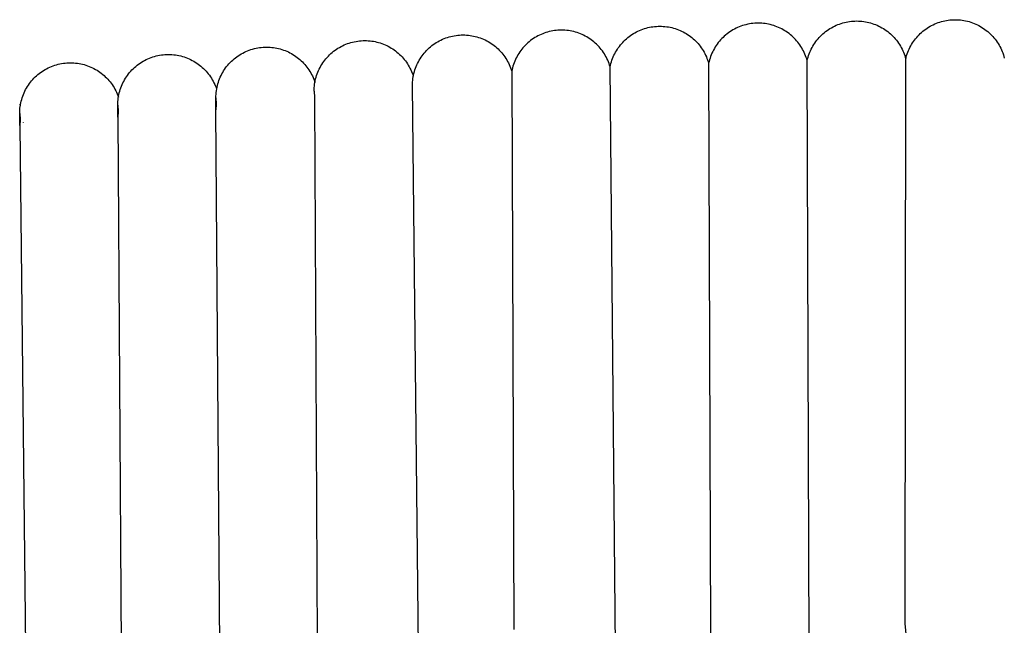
# Model space of a CAD drawing. Header units: millimetres. Extents: x 5000 to 6727, y 0 to 1679.
# Tile 26 of 106: x 5270 to 5352, y 695 to 746. Entities that reach past the tile are written whole.
import ezdxf

# ---------------------------------------------------------------- set-up
doc = ezdxf.new("R2010")
doc.units = ezdxf.units.MM
doc.layers.add('Archiv', color=18, linetype='Continuous', true_color=0x000000)
doc.layers.add('Make2D$Sichtbar$Kurven', color=18, linetype='Continuous', true_color=0x000000)

msp = doc.modelspace()

# ---------------------------------------------------------------- linework, layer by layer
at = {"layer": 'Archiv'}
for p, q in [((5330.859, 745.343), (5330.714, 745.309)), ((5331.004, 745.371), (5330.859, 745.343)), ((5331.151, 745.394), (5331.004, 745.371)), ((5331.298, 745.412), (5331.151, 745.394)), ((5331.446, 745.425), (5331.298, 745.412)), ((5331.594, 745.433), (5331.446, 745.425)), ((5331.742, 745.435), (5331.594, 745.433)), ((5331.888, 745.433), (5331.742, 745.435)), ((5332.034, 745.425), (5331.888, 745.433)), ((5332.18, 745.413), (5332.034, 745.425)), ((5332.325, 745.395), (5332.18, 745.413)), ((5332.47, 745.373), (5332.325, 745.395)), ((5332.613, 745.345), (5332.47, 745.373)), ((5332.756, 745.313), (5332.613, 745.345)), ((5338.413, 745.313), (5338.55, 745.365)), ((5338.55, 745.365), (5338.69, 745.413)), ((5338.69, 745.413), (5338.831, 745.456)), ((5338.831, 745.456), (5338.973, 745.493)), ((5338.973, 745.493), (5339.117, 745.526)), ((5339.117, 745.526), (5339.261, 745.554)), ((5339.261, 745.554), (5339.407, 745.577)), ((5339.407, 745.577), (5339.553, 745.595)), ((5339.553, 745.595), (5339.7, 745.608)), ((5339.7, 745.608), (5339.847, 745.615)), ((5339.847, 745.615), (5339.994, 745.618)), ((5339.994, 745.618), (5340.141, 745.615)), ((5340.141, 745.615), (5340.288, 745.608)), ((5340.288, 745.608), (5340.435, 745.595)), ((5340.435, 745.595), (5340.581, 745.577)), ((5340.581, 745.577), (5340.727, 745.554)), ((5340.727, 745.554), (5340.871, 745.526)), ((5340.871, 745.526), (5341.015, 745.494)), ((5341.015, 745.494), (5341.157, 745.456)), ((5341.157, 745.456), (5341.298, 745.413)), ((5341.298, 745.413), (5341.437, 745.365)), ((5341.437, 745.365), (5341.575, 745.313)), ((5346.408, 745.309), (5346.541, 745.37)), ((5346.541, 745.37), (5346.676, 745.426)), ((5346.676, 745.426), (5346.813, 745.478)), ((5346.813, 745.478), (5346.952, 745.525)), ((5346.952, 745.525), (5347.092, 745.567)), ((5347.092, 745.567), (5347.233, 745.604)), ((5347.233, 745.604), (5347.376, 745.637)), ((5347.376, 745.637), (5347.52, 745.665)), ((5347.52, 745.665), (5347.664, 745.687)), ((5347.664, 745.687), (5347.81, 745.705)), ((5347.81, 745.705), (5347.955, 745.717)), ((5347.955, 745.717), (5348.101, 745.725)), ((5348.101, 745.725), (5348.248, 745.727)), ((5348.248, 745.727), (5348.396, 745.725)), ((5348.396, 745.725), (5348.544, 745.717)), ((5348.544, 745.717), (5348.692, 745.704)), ((5348.692, 745.704), (5348.839, 745.686)), ((5348.839, 745.686), (5348.985, 745.663)), ((5348.985, 745.663), (5349.131, 745.635)), ((5349.131, 745.635), (5349.275, 745.601)), ((5349.275, 745.601), (5349.418, 745.563)), ((5349.418, 745.563), (5349.56, 745.52)), ((5349.56, 745.52), (5349.7, 745.471)), ((5349.7, 745.471), (5349.839, 745.418)), ((5349.839, 745.418), (5349.975, 745.36)), ((5349.975, 745.36), (5350.11, 745.298)), ((5313.673, 744.55), (5313.538, 744.494)), ((5313.81, 744.602), (5313.673, 744.55)), ((5313.949, 744.649), (5313.81, 744.602)), ((5314.089, 744.692), (5313.949, 744.649)), ((5314.23, 744.729), (5314.089, 744.692)), ((5314.373, 744.761), (5314.23, 744.729)), ((5314.517, 744.789), (5314.373, 744.761)), ((5314.661, 744.812), (5314.517, 744.789)), ((5314.807, 744.829), (5314.661, 744.812)), ((5314.953, 744.842), (5314.807, 744.829)), ((5315.099, 744.849), (5314.953, 744.842)), ((5315.245, 744.852), (5315.099, 744.849)), ((5315.393, 744.849), (5315.245, 744.852)), ((5315.541, 744.842), (5315.393, 744.849)), ((5315.689, 744.829), (5315.541, 744.842)), ((5315.836, 744.811), (5315.689, 744.829)), ((5315.982, 744.787), (5315.836, 744.811)), ((5316.127, 744.759), (5315.982, 744.787)), ((5316.272, 744.726), (5316.127, 744.759)), ((5316.415, 744.688), (5316.272, 744.726)), ((5316.556, 744.645), (5316.415, 744.688)), ((5316.697, 744.596), (5316.556, 744.645)), ((5316.835, 744.543), (5316.697, 744.596)), ((5316.971, 744.486), (5316.835, 744.543)), ((5321.156, 744.481), (5321.279, 744.559)), ((5321.279, 744.559), (5321.405, 744.632)), ((5321.405, 744.632), (5321.533, 744.701)), ((5321.533, 744.701), (5321.663, 744.766)), ((5321.663, 744.766), (5321.795, 744.827)), ((5321.795, 744.827), (5321.929, 744.882)), ((5321.929, 744.882), (5322.066, 744.934)), ((5322.066, 744.934), (5322.203, 744.98)), ((5322.203, 744.98), (5322.343, 745.022)), ((5322.343, 745.022), (5322.483, 745.059)), ((5322.483, 745.059), (5322.625, 745.091)), ((5322.625, 745.091), (5322.768, 745.118)), ((5322.768, 745.118), (5322.912, 745.14)), ((5322.912, 745.14), (5323.056, 745.158)), ((5323.056, 745.158), (5323.201, 745.17)), ((5323.201, 745.17), (5323.347, 745.178)), ((5323.347, 745.178), (5323.492, 745.18)), ((5323.492, 745.18), (5323.637, 745.178)), ((5323.637, 745.178), (5323.782, 745.17)), ((5323.782, 745.17), (5323.927, 745.158)), ((5323.927, 745.158), (5324.071, 745.14)), ((5324.071, 745.14), (5324.215, 745.118)), ((5324.215, 745.118), (5324.357, 745.091)), ((5324.357, 745.091), (5324.499, 745.059)), ((5324.499, 745.059), (5324.639, 745.022)), ((5324.639, 745.022), (5324.779, 744.981)), ((5324.779, 744.981), (5324.916, 744.934)), ((5324.916, 744.934), (5325.052, 744.883)), ((5325.052, 744.883), (5325.186, 744.828)), ((5325.186, 744.828), (5325.319, 744.768)), ((5325.319, 744.768), (5325.449, 744.703)), ((5325.449, 744.703), (5325.576, 744.634)), ((5325.576, 744.634), (5325.702, 744.56)), ((5325.702, 744.56), (5325.825, 744.483)), ((5329.127, 744.536), (5329.012, 744.443)), ((5329.245, 744.625), (5329.127, 744.536)), ((5329.367, 744.71), (5329.245, 744.625)), ((5329.491, 744.791), (5329.367, 744.71)), ((5329.618, 744.867), (5329.491, 744.791)), ((5329.748, 744.939), (5329.618, 744.867)), ((5329.88, 745.006), (5329.748, 744.939)), ((5330.014, 745.069), (5329.88, 745.006)), ((5330.151, 745.126), (5330.014, 745.069)), ((5330.289, 745.18), (5330.151, 745.126)), ((5330.429, 745.228), (5330.289, 745.18)), ((5330.571, 745.271), (5330.429, 745.228)), ((5330.714, 745.309), (5330.571, 745.271)), ((5332.897, 745.275), (5332.756, 745.313)), ((5333.037, 745.233), (5332.897, 745.275)), ((5333.176, 745.186), (5333.037, 745.233)), ((5333.312, 745.135), (5333.176, 745.186)), ((5333.447, 745.078), (5333.312, 745.135)), ((5333.58, 745.017), (5333.447, 745.078)), ((5333.711, 744.952), (5333.58, 745.017)), ((5333.839, 744.882), (5333.711, 744.952)), ((5333.965, 744.807), (5333.839, 744.882)), ((5334.089, 744.729), (5333.965, 744.807)), ((5334.209, 744.646), (5334.089, 744.729)), ((5334.327, 744.559), (5334.209, 744.646)), ((5334.441, 744.468), (5334.327, 744.559)), ((5337.058, 744.441), (5337.167, 744.541)), ((5337.167, 744.541), (5337.278, 744.637)), ((5337.278, 744.637), (5337.393, 744.729)), ((5337.393, 744.729), (5337.511, 744.817)), ((5337.511, 744.817), (5337.632, 744.901)), ((5337.632, 744.901), (5337.756, 744.981)), ((5337.756, 744.981), (5337.883, 745.056)), ((5337.883, 745.056), (5338.012, 745.127)), ((5338.012, 745.127), (5338.143, 745.194)), ((5338.143, 745.194), (5338.277, 745.256)), ((5338.277, 745.256), (5338.413, 745.313)), ((5341.575, 745.313), (5341.711, 745.256)), ((5341.711, 745.256), (5341.844, 745.194)), ((5341.844, 745.194), (5341.976, 745.128)), ((5341.976, 745.128), (5342.105, 745.057)), ((5342.105, 745.057), (5342.231, 744.981)), ((5342.231, 744.981), (5342.355, 744.902)), ((5342.355, 744.902), (5342.476, 744.818)), ((5342.476, 744.818), (5342.594, 744.73)), ((5342.594, 744.73), (5342.709, 744.638)), ((5342.709, 744.638), (5342.821, 744.542)), ((5342.821, 744.542), (5342.929, 744.442)), ((5345.223, 744.462), (5345.327, 744.565)), ((5345.327, 744.565), (5345.435, 744.664)), ((5345.435, 744.664), (5345.547, 744.759)), ((5345.547, 744.759), (5345.661, 744.85)), ((5345.661, 744.85), (5345.779, 744.937)), ((5345.779, 744.937), (5345.899, 745.02)), ((5345.899, 745.02), (5346.023, 745.098)), ((5346.023, 745.098), (5346.149, 745.173)), ((5346.149, 745.173), (5346.277, 745.243)), ((5346.277, 745.243), (5346.408, 745.309)), ((5350.11, 745.298), (5350.242, 745.231)), ((5350.242, 745.231), (5350.371, 745.159)), ((5350.371, 745.159), (5350.499, 745.082)), ((5350.499, 745.082), (5350.623, 745.002)), ((5350.623, 745.002), (5350.744, 744.917)), ((5350.744, 744.917), (5350.863, 744.828)), ((5350.863, 744.828), (5350.978, 744.734)), ((5350.978, 744.734), (5351.09, 744.637)), ((5351.09, 744.637), (5351.198, 744.536)), ((5351.198, 744.536), (5351.303, 744.431)), ((5304.504, 743.639), (5304.626, 743.724)), ((5304.626, 743.724), (5304.75, 743.805)), ((5304.75, 743.805), (5304.877, 743.881)), ((5304.877, 743.881), (5305.007, 743.953)), ((5305.007, 743.953), (5305.139, 744.021)), ((5305.139, 744.021), (5305.273, 744.083)), ((5305.273, 744.083), (5305.41, 744.141)), ((5305.41, 744.141), (5305.549, 744.194)), ((5305.549, 744.194), (5305.689, 744.243)), ((5305.689, 744.243), (5305.831, 744.286)), ((5305.831, 744.286), (5305.974, 744.325)), ((5305.974, 744.325), (5306.118, 744.358)), ((5306.118, 744.358), (5306.264, 744.386)), ((5306.264, 744.386), (5306.411, 744.409)), ((5306.411, 744.409), (5306.558, 744.427)), ((5306.558, 744.427), (5306.706, 744.44)), ((5306.706, 744.44), (5306.854, 744.448)), ((5306.854, 744.448), (5307.002, 744.451)), ((5307.002, 744.451), (5307.149, 744.448)), ((5307.149, 744.448), (5307.296, 744.441)), ((5307.296, 744.441), (5307.443, 744.428)), ((5307.443, 744.428), (5307.589, 744.41)), ((5307.589, 744.41), (5307.734, 744.387)), ((5307.734, 744.387), (5307.878, 744.359)), ((5307.878, 744.359), (5308.022, 744.327)), ((5308.022, 744.327), (5308.164, 744.289)), ((5308.164, 744.289), (5308.304, 744.246)), ((5308.304, 744.246), (5308.444, 744.199)), ((5308.444, 744.199), (5308.581, 744.147)), ((5308.581, 744.147), (5308.717, 744.09)), ((5308.717, 744.09), (5308.85, 744.028)), ((5308.85, 744.028), (5308.982, 743.962)), ((5308.982, 743.962), (5309.11, 743.891)), ((5309.11, 743.891), (5309.237, 743.816)), ((5309.237, 743.816), (5309.361, 743.736)), ((5309.361, 743.736), (5309.482, 743.653)), ((5312.324, 743.689), (5312.22, 743.587)), ((5312.432, 743.788), (5312.324, 743.689)), ((5312.544, 743.883), (5312.432, 743.788)), ((5312.658, 743.974), (5312.544, 743.883)), ((5312.776, 744.061), (5312.658, 743.974)), ((5312.896, 744.144), (5312.776, 744.061)), ((5313.02, 744.223), (5312.896, 744.144)), ((5313.146, 744.297), (5313.02, 744.223)), ((5313.274, 744.367), (5313.146, 744.297)), ((5313.405, 744.433), (5313.274, 744.367)), ((5313.538, 744.494), (5313.405, 744.433)), ((5317.106, 744.423), (5316.971, 744.486)), ((5317.238, 744.356), (5317.106, 744.423)), ((5317.367, 744.284), (5317.238, 744.356)), ((5317.494, 744.208), (5317.367, 744.284)), ((5317.618, 744.127), (5317.494, 744.208)), ((5317.74, 744.043), (5317.618, 744.127)), ((5317.858, 743.954), (5317.74, 744.043)), ((5317.973, 743.861), (5317.858, 743.954)), ((5318.085, 743.763), (5317.973, 743.861)), ((5318.194, 743.663), (5318.085, 743.763)), ((5320.19, 743.606), (5320.283, 743.717)), ((5320.283, 743.717), (5320.38, 743.825)), ((5320.38, 743.825), (5320.481, 743.93)), ((5320.481, 743.93), (5320.586, 744.031)), ((5320.586, 744.031), (5320.694, 744.129)), ((5320.694, 744.129), (5320.805, 744.223)), ((5320.805, 744.223), (5320.919, 744.313)), ((5320.919, 744.313), (5321.036, 744.399)), ((5321.036, 744.399), (5321.156, 744.481)), ((5325.825, 744.483), (5325.945, 744.401)), ((5325.945, 744.401), (5326.062, 744.315)), ((5326.062, 744.315), (5326.176, 744.225)), ((5326.176, 744.225), (5326.287, 744.132)), ((5326.287, 744.132), (5326.395, 744.034)), ((5326.395, 744.034), (5326.499, 743.934)), ((5326.499, 743.934), (5326.6, 743.829)), ((5326.6, 743.829), (5326.697, 743.721)), ((5326.697, 743.721), (5326.791, 743.61)), ((5328.305, 743.686), (5328.22, 743.565)), ((5328.395, 743.804), (5328.305, 743.686)), ((5328.488, 743.919), (5328.395, 743.804)), ((5328.585, 744.031), (5328.488, 743.919)), ((5328.686, 744.14), (5328.585, 744.031)), ((5328.791, 744.244), (5328.686, 744.14)), ((5328.9, 744.345), (5328.791, 744.244)), ((5329.012, 744.443), (5328.9, 744.345)), ((5334.553, 744.373), (5334.441, 744.468)), ((5334.661, 744.275), (5334.553, 744.373)), ((5334.765, 744.172), (5334.661, 744.275)), ((5334.866, 744.067), (5334.765, 744.172)), ((5334.964, 743.957), (5334.866, 744.067)), ((5335.057, 743.845), (5334.964, 743.957)), ((5335.147, 743.729), (5335.057, 743.845)), ((5335.232, 743.611), (5335.147, 743.729)), ((5336.406, 743.646), (5336.487, 743.769)), ((5336.487, 743.769), (5336.572, 743.889)), ((5336.572, 743.889), (5336.662, 744.006)), ((5336.662, 744.006), (5336.755, 744.12)), ((5336.755, 744.12), (5336.852, 744.23)), ((5336.852, 744.23), (5336.954, 744.337)), ((5336.954, 744.337), (5337.058, 744.441)), ((5342.929, 744.442), (5343.034, 744.338)), ((5343.034, 744.338), (5343.135, 744.231)), ((5343.135, 744.231), (5343.232, 744.121)), ((5343.232, 744.121), (5343.325, 744.007)), ((5343.325, 744.007), (5343.415, 743.89)), ((5343.415, 743.89), (5343.5, 743.77)), ((5343.5, 743.77), (5343.581, 743.647)), ((5344.597, 743.654), (5344.675, 743.778)), ((5344.675, 743.778), (5344.756, 743.9)), ((5344.756, 743.9), (5344.841, 744.019)), ((5344.841, 744.019), (5344.931, 744.135)), ((5344.931, 744.135), (5345.024, 744.247)), ((5345.024, 744.247), (5345.122, 744.357)), ((5345.122, 744.357), (5345.223, 744.462)), ((5351.303, 744.431), (5351.404, 744.323)), ((5351.404, 744.323), (5351.502, 744.211)), ((5351.502, 744.211), (5351.595, 744.096)), ((5351.595, 744.096), (5351.684, 743.978)), ((5351.684, 743.978), (5351.77, 743.856)), ((5351.77, 743.856), (5351.85, 743.732)), ((5351.85, 743.732), (5351.927, 743.605)), ((5303.653, 742.817), (5303.746, 742.933)), ((5303.746, 742.933), (5303.844, 743.045)), ((5303.844, 743.045), (5303.945, 743.153)), ((5303.945, 743.153), (5304.05, 743.258)), ((5304.05, 743.258), (5304.158, 743.359)), ((5304.158, 743.359), (5304.27, 743.456)), ((5304.27, 743.456), (5304.386, 743.55)), ((5304.386, 743.55), (5304.504, 743.639)), ((5309.482, 743.653), (5309.599, 743.565)), ((5309.599, 743.565), (5309.714, 743.473)), ((5309.714, 743.473), (5309.826, 743.377)), ((5309.826, 743.377), (5309.934, 743.277)), ((5309.934, 743.277), (5310.039, 743.174)), ((5310.039, 743.174), (5310.14, 743.067)), ((5310.14, 743.067), (5310.237, 742.957)), ((5310.237, 742.957), (5310.331, 742.843)), ((5311.672, 742.902), (5311.595, 742.778)), ((5311.753, 743.024), (5311.672, 742.902)), ((5311.838, 743.143), (5311.753, 743.024)), ((5311.928, 743.259), (5311.838, 743.143)), ((5312.021, 743.371), (5311.928, 743.259)), ((5312.119, 743.481), (5312.021, 743.371)), ((5312.22, 743.587), (5312.119, 743.481)), ((5318.299, 743.558), (5318.194, 743.663)), ((5318.4, 743.45), (5318.299, 743.558)), ((5318.497, 743.338), (5318.4, 743.45)), ((5318.59, 743.223), (5318.497, 743.338)), ((5318.68, 743.105), (5318.59, 743.223)), ((5318.765, 742.984), (5318.68, 743.105)), ((5318.846, 742.86), (5318.765, 742.984)), ((5318.922, 742.733), (5318.846, 742.86)), ((5319.649, 742.745), (5319.714, 742.876)), ((5319.714, 742.876), (5319.782, 743.004)), ((5319.782, 743.004), (5319.856, 743.13)), ((5319.856, 743.13), (5319.933, 743.253)), ((5319.933, 743.253), (5320.014, 743.373)), ((5320.014, 743.373), (5320.1, 743.491)), ((5320.1, 743.491), (5320.19, 743.606)), ((5326.791, 743.61), (5326.88, 743.496)), ((5326.88, 743.496), (5326.966, 743.378)), ((5326.966, 743.378), (5327.048, 743.258)), ((5327.048, 743.258), (5327.125, 743.135)), ((5327.125, 743.135), (5327.198, 743.01)), ((5327.198, 743.01), (5327.267, 742.882)), ((5327.267, 742.882), (5327.332, 742.752)), ((5327.861, 742.917), (5327.803, 742.781)), ((5327.924, 743.052), (5327.861, 742.917)), ((5327.991, 743.184), (5327.924, 743.052)), ((5328.063, 743.313), (5327.991, 743.184)), ((5328.139, 743.44), (5328.063, 743.313)), ((5328.22, 743.565), (5328.139, 743.44)), ((5335.313, 743.489), (5335.232, 743.611)), ((5335.391, 743.365), (5335.313, 743.489)), ((5335.463, 743.238), (5335.391, 743.365)), ((5335.532, 743.109), (5335.463, 743.238)), ((5335.596, 742.977), (5335.532, 743.109)), ((5335.655, 742.844), (5335.596, 742.977)), ((5335.964, 742.717), (5336.013, 742.856)), ((5336.013, 742.856), (5336.067, 742.993)), ((5336.067, 742.993), (5336.126, 743.128)), ((5336.126, 743.128), (5336.189, 743.261)), ((5336.189, 743.261), (5336.257, 743.392)), ((5336.257, 743.392), (5336.329, 743.52)), ((5336.329, 743.52), (5336.406, 743.646)), ((5343.581, 743.647), (5343.658, 743.521)), ((5343.658, 743.521), (5343.73, 743.393)), ((5343.73, 743.393), (5343.798, 743.263)), ((5343.798, 743.263), (5343.862, 743.13)), ((5343.862, 743.13), (5343.92, 742.995)), ((5343.92, 742.995), (5343.974, 742.858)), ((5343.974, 742.858), (5344.024, 742.719)), ((5344.183, 742.72), (5344.229, 742.859)), ((5344.229, 742.859), (5344.279, 742.996)), ((5344.279, 742.996), (5344.333, 743.132)), ((5344.333, 743.132), (5344.392, 743.266)), ((5344.392, 743.266), (5344.456, 743.398)), ((5344.456, 743.398), (5344.525, 743.527)), ((5344.525, 743.527), (5344.597, 743.654)), ((5351.927, 743.605), (5351.999, 743.476)), ((5351.999, 743.476), (5352.066, 743.344)), ((5352.066, 743.344), (5352.129, 743.209)), ((5352.129, 743.209), (5352.187, 743.073)), ((5352.187, 743.073), (5352.24, 742.935)), ((5352.24, 742.935), (5352.289, 742.794)), ((5303.12, 741.929), (5303.182, 742.064)), ((5303.182, 742.064), (5303.25, 742.196)), ((5303.25, 742.196), (5303.322, 742.326)), ((5303.322, 742.326), (5303.398, 742.453)), ((5303.398, 742.453), (5303.479, 742.577)), ((5303.479, 742.577), (5303.564, 742.699)), ((5303.564, 742.699), (5303.653, 742.817)), ((5310.331, 742.843), (5310.42, 742.727)), ((5310.42, 742.727), (5310.505, 742.607)), ((5310.505, 742.607), (5310.587, 742.484)), ((5310.587, 742.484), (5310.663, 742.359)), ((5310.663, 742.359), (5310.736, 742.231)), ((5310.736, 742.231), (5310.804, 742.101)), ((5310.804, 742.101), (5310.867, 741.968)), ((5311.276, 742.12), (5311.226, 741.983)), ((5311.33, 742.256), (5311.276, 742.12)), ((5311.39, 742.39), (5311.33, 742.256)), ((5311.453, 742.522), (5311.39, 742.39)), ((5311.522, 742.651), (5311.453, 742.522)), ((5311.595, 742.778), (5311.522, 742.651)), ((5318.994, 742.603), (5318.922, 742.733)), ((5319.062, 742.472), (5318.994, 742.603)), ((5319.125, 742.337), (5319.062, 742.472)), ((5319.183, 742.201), (5319.125, 742.337)), ((5319.236, 742.063), (5319.183, 742.201)), ((5319.285, 741.923), (5319.236, 742.063)), ((5319.36, 741.924), (5319.396, 742.065)), ((5319.396, 742.065), (5319.437, 742.204)), ((5319.437, 742.204), (5319.483, 742.342)), ((5319.483, 742.342), (5319.534, 742.478)), ((5319.534, 742.478), (5319.589, 742.613)), ((5319.589, 742.613), (5319.649, 742.745)), ((5327.332, 742.752), (5327.392, 742.62)), ((5327.392, 742.62), (5327.447, 742.486)), ((5327.447, 742.486), (5327.498, 742.35)), ((5327.498, 742.35), (5327.544, 742.212)), ((5327.544, 742.212), (5327.586, 742.073)), ((5327.619, 742.218), (5327.586, 742.073)), ((5327.586, 742.073), (5327.742, 694.33)), ((5327.658, 742.361), (5327.619, 742.218)), ((5327.701, 742.502), (5327.658, 742.361)), ((5327.749, 742.643), (5327.701, 742.502)), ((5327.803, 742.781), (5327.749, 742.643)), ((5335.71, 742.708), (5335.655, 742.844)), ((5335.76, 742.571), (5335.71, 742.708)), ((5335.805, 742.432), (5335.76, 742.571)), ((5335.846, 742.291), (5335.805, 742.432)), ((5335.846, 742.291), (5335.88, 742.434)), ((5336.018, 693.266), (5335.846, 742.291)), ((5335.88, 742.434), (5335.919, 742.576)), ((5335.919, 742.576), (5335.964, 742.717)), ((5344.024, 742.719), (5344.068, 742.579)), ((5344.053, 695.1), (5344.108, 742.437)), ((5344.068, 742.579), (5344.107, 742.437)), ((5344.108, 742.437), (5344.143, 742.579)), ((5344.143, 742.579), (5344.183, 742.72)), ((5352.289, 742.794), (5352.332, 742.653)), ((5352.332, 742.653), (5352.371, 742.51)), ((5302.845, 741.084), (5302.878, 741.229)), ((5302.878, 741.229), (5302.917, 741.372)), ((5302.917, 741.372), (5302.96, 741.514)), ((5302.96, 741.514), (5303.008, 741.654)), ((5303.008, 741.654), (5303.062, 741.793)), ((5303.062, 741.793), (5303.12, 741.929)), ((5310.867, 741.968), (5310.926, 741.833)), ((5310.926, 741.833), (5310.98, 741.696)), ((5310.98, 741.696), (5311.03, 741.558)), ((5311.03, 741.558), (5311.074, 741.418)), ((5311.105, 741.561), (5311.074, 741.418)), ((5311.074, 741.418), (5311.252, 694.608)), ((5311.14, 741.703), (5311.105, 741.561)), ((5311.181, 741.843), (5311.14, 741.703)), ((5311.226, 741.983), (5311.181, 741.843)), ((5319.328, 741.782), (5319.285, 741.923)), ((5319.328, 741.782), (5319.36, 741.924)), ((5319.778, 692.263), (5319.328, 741.782)), ((5302.755, 740.349), (5302.762, 740.497)), ((5302.762, 740.497), (5302.775, 740.645)), ((5302.775, 740.645), (5302.793, 740.792)), ((5302.793, 740.792), (5302.817, 740.939)), ((5302.817, 740.939), (5302.845, 741.084)), ((5294.514, 739.723), (5294.546, 739.202)), ((5302.752, 740.201), (5302.755, 740.349)), ((5303.284, 691.542), (5302.752, 740.201)), ((5294.546, 739.202), (5294.781, 693.587)), ((5286.627, 690.9), (5286.28, 738.173)), ((5278.053, 737.553), (5278.333, 692.276)), ((5269.833, 736.861), (5270.367, 689.205)), ((5360.063, 527.336), (5344.053, 695.1))]:
    msp.add_line(p, q, dxfattribs=at)
at = {"layer": 'Make2D$Sichtbar$Kurven', "color": 18, "lineweight": -3, "true_color": 0x000000}
for p, q in [((5297.172, 743.667), (5297.31, 743.72)), ((5297.31, 743.72), (5297.45, 743.769)), ((5297.45, 743.769), (5297.592, 743.812)), ((5297.592, 743.812), (5297.735, 743.851)), ((5297.735, 743.851), (5297.88, 743.884)), ((5297.88, 743.884), (5298.026, 743.912)), ((5298.026, 743.912), (5298.172, 743.935)), ((5298.172, 743.935), (5298.319, 743.954)), ((5298.319, 743.954), (5298.467, 743.966)), ((5298.467, 743.966), (5298.615, 743.974)), ((5298.615, 743.974), (5298.764, 743.977)), ((5298.764, 743.977), (5298.91, 743.974)), ((5298.91, 743.974), (5299.055, 743.967)), ((5299.055, 743.967), (5299.201, 743.954)), ((5299.201, 743.954), (5299.346, 743.937)), ((5299.346, 743.937), (5299.49, 743.914)), ((5299.49, 743.914), (5299.634, 743.887)), ((5299.634, 743.887), (5299.776, 743.854)), ((5299.776, 743.854), (5299.917, 743.817)), ((5299.917, 743.817), (5300.057, 743.775)), ((5300.057, 743.775), (5300.195, 743.728)), ((5300.195, 743.728), (5300.332, 743.677)), ((5300.332, 743.677), (5300.467, 743.621)), ((5288.278, 742.784), (5288.405, 742.861)), ((5288.405, 742.861), (5288.535, 742.933)), ((5288.535, 742.933), (5288.667, 743)), ((5288.667, 743), (5288.802, 743.063)), ((5288.802, 743.063), (5288.938, 743.121)), ((5288.938, 743.121), (5289.077, 743.174)), ((5289.077, 743.174), (5289.217, 743.222)), ((5289.217, 743.222), (5289.359, 743.265)), ((5289.359, 743.265), (5289.502, 743.304)), ((5289.502, 743.304), (5289.647, 743.337)), ((5289.647, 743.337), (5289.792, 743.365)), ((5289.792, 743.365), (5289.939, 743.389)), ((5289.939, 743.389), (5290.086, 743.407)), ((5290.086, 743.407), (5290.234, 743.42)), ((5290.234, 743.42), (5290.382, 743.427)), ((5290.382, 743.427), (5290.53, 743.43)), ((5290.53, 743.43), (5290.675, 743.428)), ((5290.675, 743.428), (5290.82, 743.42)), ((5290.82, 743.42), (5290.965, 743.408)), ((5290.965, 743.408), (5291.109, 743.391)), ((5291.109, 743.391), (5291.252, 743.368)), ((5291.252, 743.368), (5291.394, 743.341)), ((5291.394, 743.341), (5291.536, 743.309)), ((5291.536, 743.309), (5291.676, 743.273)), ((5291.676, 743.273), (5291.815, 743.231)), ((5291.815, 743.231), (5291.952, 743.185)), ((5291.952, 743.185), (5292.088, 743.134)), ((5292.088, 743.134), (5292.222, 743.079)), ((5292.222, 743.079), (5292.354, 743.019)), ((5292.354, 743.019), (5292.484, 742.955)), ((5292.484, 742.955), (5292.611, 742.886)), ((5292.611, 742.886), (5292.736, 742.813)), ((5295.811, 742.784), (5295.92, 742.885)), ((5295.92, 742.885), (5296.032, 742.983)), ((5296.032, 742.983), (5296.147, 743.076)), ((5296.147, 743.076), (5296.266, 743.165)), ((5296.266, 743.165), (5296.387, 743.25)), ((5296.387, 743.25), (5296.511, 743.331)), ((5296.511, 743.331), (5296.639, 743.407)), ((5296.639, 743.407), (5296.768, 743.479)), ((5296.768, 743.479), (5296.901, 743.547)), ((5296.901, 743.547), (5297.035, 743.609)), ((5297.035, 743.609), (5297.172, 743.667)), ((5300.467, 743.621), (5300.599, 743.56)), ((5300.599, 743.56), (5300.73, 743.495)), ((5300.73, 743.495), (5300.858, 743.425)), ((5300.858, 743.425), (5300.984, 743.351)), ((5300.984, 743.351), (5301.107, 743.272)), ((5301.107, 743.272), (5301.228, 743.19)), ((5301.228, 743.19), (5301.345, 743.103)), ((5301.345, 743.103), (5301.46, 743.012)), ((5301.46, 743.012), (5301.571, 742.918)), ((5301.571, 742.918), (5301.679, 742.819)), ((5273.055, 741.992), (5273.2, 742.025)), ((5273.2, 742.025), (5273.345, 742.054)), ((5273.345, 742.054), (5273.492, 742.077)), ((5273.492, 742.077), (5273.639, 742.095)), ((5273.639, 742.095), (5273.787, 742.108)), ((5273.787, 742.108), (5273.935, 742.116)), ((5273.935, 742.116), (5274.083, 742.118)), ((5274.083, 742.118), (5274.23, 742.116)), ((5274.23, 742.116), (5274.377, 742.108)), ((5274.377, 742.108), (5274.523, 742.095)), ((5274.523, 742.095), (5274.669, 742.078)), ((5274.669, 742.078), (5274.814, 742.055)), ((5274.814, 742.055), (5274.958, 742.027)), ((5274.958, 742.027), (5275.101, 741.995)), ((5279.805, 741.999), (5279.927, 742.084)), ((5279.927, 742.084), (5280.051, 742.165)), ((5280.051, 742.165), (5280.178, 742.241)), ((5280.178, 742.241), (5280.308, 742.313)), ((5280.308, 742.313), (5280.44, 742.38)), ((5280.44, 742.38), (5280.575, 742.443)), ((5280.575, 742.443), (5280.711, 742.501)), ((5280.711, 742.501), (5280.85, 742.554)), ((5280.85, 742.554), (5280.99, 742.602)), ((5280.99, 742.602), (5281.132, 742.646)), ((5281.132, 742.646), (5281.275, 742.684)), ((5281.275, 742.684), (5281.42, 742.718)), ((5281.42, 742.718), (5281.565, 742.746)), ((5281.565, 742.746), (5281.712, 742.769)), ((5281.712, 742.769), (5281.859, 742.787)), ((5281.859, 742.787), (5282.007, 742.8)), ((5282.007, 742.8), (5282.155, 742.808)), ((5282.155, 742.808), (5282.303, 742.81)), ((5282.303, 742.81), (5282.451, 742.808)), ((5282.451, 742.808), (5282.599, 742.8)), ((5282.599, 742.8), (5282.746, 742.787)), ((5282.746, 742.787), (5282.893, 742.769)), ((5282.893, 742.769), (5283.039, 742.746)), ((5283.039, 742.746), (5283.184, 742.718)), ((5283.184, 742.718), (5283.328, 742.685)), ((5283.328, 742.685), (5283.471, 742.647)), ((5283.471, 742.647), (5283.613, 742.604)), ((5283.613, 742.604), (5283.753, 742.556)), ((5283.753, 742.556), (5283.891, 742.503)), ((5283.891, 742.503), (5284.027, 742.445)), ((5284.027, 742.445), (5284.161, 742.383)), ((5284.161, 742.383), (5284.293, 742.316)), ((5284.293, 742.316), (5284.422, 742.245)), ((5284.422, 742.245), (5284.549, 742.169)), ((5284.549, 742.169), (5284.673, 742.088)), ((5284.673, 742.088), (5284.795, 742.004)), ((5287.275, 741.912), (5287.372, 742.024)), ((5287.372, 742.024), (5287.473, 742.132)), ((5287.473, 742.132), (5287.578, 742.237)), ((5287.578, 742.237), (5287.687, 742.338)), ((5287.687, 742.338), (5287.799, 742.436)), ((5287.799, 742.436), (5287.914, 742.529)), ((5287.914, 742.529), (5288.032, 742.618)), ((5288.032, 742.618), (5288.154, 742.703)), ((5288.154, 742.703), (5288.278, 742.784)), ((5292.736, 742.813), (5292.859, 742.735)), ((5292.859, 742.735), (5292.979, 742.654)), ((5292.979, 742.654), (5293.096, 742.568)), ((5293.096, 742.568), (5293.21, 742.479)), ((5293.21, 742.479), (5293.321, 742.386)), ((5293.321, 742.386), (5293.429, 742.289)), ((5293.429, 742.289), (5293.533, 742.188)), ((5293.533, 742.188), (5293.634, 742.084)), ((5293.634, 742.084), (5293.731, 741.976)), ((5295.159, 741.979), (5295.24, 742.103)), ((5295.24, 742.103), (5295.325, 742.225)), ((5295.325, 742.225), (5295.415, 742.343)), ((5295.415, 742.343), (5295.508, 742.459)), ((5295.508, 742.459), (5295.605, 742.571)), ((5295.605, 742.571), (5295.706, 742.679)), ((5295.706, 742.679), (5295.811, 742.784)), ((5301.679, 742.819), (5301.783, 742.717)), ((5301.783, 742.717), (5301.884, 742.612)), ((5301.884, 742.612), (5301.981, 742.503)), ((5301.981, 742.503), (5302.075, 742.391)), ((5302.075, 742.391), (5302.165, 742.276)), ((5302.165, 742.276), (5302.25, 742.157)), ((5302.25, 742.157), (5302.331, 742.036)), ((5302.331, 742.036), (5302.409, 741.912)), ((5271.351, 741.124), (5271.467, 741.217)), ((5271.467, 741.217), (5271.585, 741.307)), ((5271.585, 741.307), (5271.707, 741.392)), ((5271.707, 741.392), (5271.831, 741.472)), ((5271.831, 741.472), (5271.958, 741.549)), ((5271.958, 741.549), (5272.088, 741.621)), ((5272.088, 741.621), (5272.22, 741.688)), ((5272.22, 741.688), (5272.355, 741.751)), ((5272.355, 741.751), (5272.491, 741.809)), ((5272.491, 741.809), (5272.63, 741.862)), ((5272.63, 741.862), (5272.77, 741.91)), ((5272.77, 741.91), (5272.912, 741.954)), ((5272.912, 741.954), (5273.055, 741.992)), ((5275.101, 741.995), (5275.243, 741.957)), ((5275.243, 741.957), (5275.383, 741.915)), ((5275.383, 741.915), (5275.522, 741.867)), ((5275.522, 741.867), (5275.659, 741.815)), ((5275.659, 741.815), (5275.795, 741.758)), ((5275.795, 741.758), (5275.928, 741.697)), ((5275.928, 741.697), (5276.059, 741.631)), ((5276.059, 741.631), (5276.188, 741.561)), ((5276.188, 741.561), (5276.314, 741.486)), ((5276.314, 741.486), (5276.438, 741.407)), ((5276.438, 741.407), (5276.558, 741.323)), ((5276.558, 741.323), (5276.676, 741.236)), ((5276.676, 741.236), (5276.791, 741.144)), ((5278.954, 741.177), (5279.048, 741.292)), ((5279.048, 741.292), (5279.145, 741.404)), ((5279.145, 741.404), (5279.246, 741.513)), ((5279.246, 741.513), (5279.351, 741.618)), ((5279.351, 741.618), (5279.46, 741.719)), ((5279.46, 741.719), (5279.572, 741.816)), ((5279.572, 741.816), (5279.687, 741.91)), ((5279.687, 741.91), (5279.805, 741.999)), ((5284.795, 742.004), (5284.913, 741.915)), ((5284.913, 741.915), (5285.028, 741.822)), ((5285.028, 741.822), (5285.14, 741.725)), ((5285.14, 741.725), (5285.248, 741.625)), ((5285.248, 741.625), (5285.353, 741.521)), ((5285.353, 741.521), (5285.454, 741.413)), ((5285.454, 741.413), (5285.552, 741.301)), ((5285.552, 741.301), (5285.645, 741.187)), ((5286.778, 741.175), (5286.85, 741.305)), ((5286.85, 741.305), (5286.926, 741.432)), ((5286.926, 741.432), (5287.007, 741.557)), ((5287.007, 741.557), (5287.092, 741.678)), ((5287.092, 741.678), (5287.181, 741.797)), ((5287.181, 741.797), (5287.275, 741.912)), ((5293.731, 741.976), (5293.824, 741.866)), ((5293.824, 741.866), (5293.914, 741.752)), ((5293.914, 741.752), (5294, 741.635)), ((5294, 741.635), (5294.082, 741.515)), ((5294.082, 741.515), (5294.159, 741.393)), ((5294.159, 741.393), (5294.232, 741.268)), ((5294.232, 741.268), (5294.301, 741.14)), ((5294.77, 741.18), (5294.823, 741.319)), ((5294.823, 741.319), (5294.881, 741.456)), ((5294.881, 741.456), (5294.944, 741.59)), ((5294.944, 741.59), (5295.011, 741.722)), ((5295.011, 741.722), (5295.083, 741.852)), ((5295.083, 741.852), (5295.159, 741.979)), ((5302.409, 741.912), (5302.482, 741.786)), ((5302.482, 741.786), (5302.55, 741.657)), ((5302.55, 741.657), (5302.614, 741.526)), ((5302.614, 741.526), (5302.674, 741.392)), ((5302.674, 741.392), (5302.729, 741.257)), ((5302.729, 741.257), (5302.779, 741.12)), ((5270.645, 740.366), (5270.734, 740.485)), ((5270.734, 740.485), (5270.828, 740.6)), ((5270.828, 740.6), (5270.925, 740.712)), ((5270.925, 740.712), (5271.026, 740.821)), ((5271.026, 740.821), (5271.131, 740.925)), ((5271.131, 740.925), (5271.239, 741.027)), ((5271.239, 741.027), (5271.351, 741.124)), ((5276.791, 741.144), (5276.902, 741.049)), ((5276.902, 741.049), (5277.011, 740.949)), ((5277.011, 740.949), (5277.115, 740.846)), ((5277.115, 740.846), (5277.216, 740.74)), ((5277.216, 740.74), (5277.314, 740.63)), ((5277.314, 740.63), (5277.407, 740.517)), ((5277.407, 740.517), (5277.496, 740.401)), ((5277.496, 740.401), (5277.582, 740.281)), ((5278.421, 740.289), (5278.484, 740.424)), ((5278.484, 740.424), (5278.551, 740.556)), ((5278.551, 740.556), (5278.623, 740.685)), ((5278.623, 740.685), (5278.699, 740.813)), ((5278.699, 740.813), (5278.78, 740.937)), ((5278.78, 740.937), (5278.865, 741.059)), ((5278.865, 741.059), (5278.954, 741.177)), ((5285.645, 741.187), (5285.734, 741.069)), ((5285.734, 741.069), (5285.819, 740.948)), ((5285.819, 740.948), (5285.9, 740.824)), ((5285.9, 740.824), (5285.977, 740.698)), ((5285.977, 740.698), (5286.049, 740.569)), ((5286.049, 740.569), (5286.117, 740.437)), ((5286.117, 740.437), (5286.18, 740.303)), ((5286.445, 740.351), (5286.488, 740.493)), ((5286.488, 740.493), (5286.537, 740.634)), ((5286.537, 740.634), (5286.59, 740.772)), ((5286.59, 740.772), (5286.648, 740.909)), ((5286.648, 740.909), (5286.711, 741.043)), ((5286.711, 741.043), (5286.778, 741.175)), ((5294.301, 741.14), (5294.366, 741.01)), ((5294.366, 741.01), (5294.426, 740.879)), ((5294.426, 740.879), (5294.482, 740.745)), ((5294.482, 740.745), (5294.533, 740.609)), ((5294.533, 740.609), (5294.579, 740.472)), ((5294.555, 740.318), (5294.578, 740.465)), ((5294.578, 740.465), (5294.606, 740.611)), ((5294.606, 740.611), (5294.64, 740.755)), ((5294.64, 740.755), (5294.678, 740.898)), ((5294.678, 740.898), (5294.722, 741.04)), ((5294.722, 741.04), (5294.77, 741.18)), ((5302.779, 741.12), (5302.824, 740.981)), ((5270.143, 739.46), (5270.201, 739.597)), ((5270.201, 739.597), (5270.263, 739.731)), ((5270.263, 739.731), (5270.331, 739.863)), ((5270.331, 739.863), (5270.403, 739.993)), ((5270.403, 739.993), (5270.479, 740.12)), ((5270.479, 740.12), (5270.56, 740.245)), ((5270.56, 740.245), (5270.645, 740.366)), ((5277.582, 740.281), (5277.663, 740.159)), ((5277.663, 740.159), (5277.74, 740.034)), ((5277.74, 740.034), (5277.813, 739.906)), ((5277.813, 739.906), (5277.881, 739.776)), ((5277.881, 739.776), (5277.944, 739.644)), ((5277.944, 739.644), (5278.003, 739.51)), ((5278.146, 739.444), (5278.18, 739.589)), ((5278.18, 739.589), (5278.218, 739.732)), ((5278.218, 739.732), (5278.261, 739.874)), ((5278.261, 739.874), (5278.31, 740.014)), ((5278.31, 740.014), (5278.363, 740.153)), ((5278.363, 740.153), (5278.421, 740.289)), ((5286.18, 740.303), (5286.238, 740.167)), ((5286.238, 740.167), (5286.291, 740.03)), ((5286.291, 740.03), (5286.34, 739.89)), ((5286.291, 739.477), (5286.304, 739.624)), ((5286.304, 739.624), (5286.322, 739.772)), ((5286.322, 739.772), (5286.345, 739.918)), ((5286.345, 739.918), (5286.373, 740.064)), ((5286.373, 740.064), (5286.407, 740.208)), ((5286.407, 740.208), (5286.445, 740.351)), ((5294.514, 739.727), (5294.516, 739.875)), ((5294.516, 739.875), (5294.524, 740.023)), ((5294.524, 740.023), (5294.537, 740.171)), ((5294.537, 740.171), (5294.555, 740.318)), ((5269.898, 738.606), (5269.926, 738.752)), ((5269.926, 738.752), (5269.96, 738.896)), ((5269.96, 738.896), (5269.998, 739.04)), ((5269.998, 739.04), (5270.041, 739.182)), ((5270.041, 739.182), (5270.09, 739.322)), ((5270.09, 739.322), (5270.143, 739.46)), ((5278.003, 739.51), (5278.058, 739.374)), ((5278.056, 738.709), (5278.064, 738.857)), ((5278.058, 739.374), (5278.107, 739.235)), ((5278.064, 738.857), (5278.077, 739.005)), ((5278.077, 739.005), (5278.095, 739.152)), ((5278.095, 739.152), (5278.118, 739.298)), ((5278.118, 739.298), (5278.146, 739.444)), ((5286.28, 739.18), (5286.283, 739.328)), ((5286.28, 738.173), (5286.28, 739.18)), ((5286.28, 739.176), (5286.313, 738.655)), ((5286.283, 739.328), (5286.291, 739.477)), ((5269.831, 738.645), (5269.882, 738.508)), ((5269.833, 737.868), (5269.836, 738.017)), ((5269.836, 738.017), (5269.844, 738.165)), ((5269.844, 738.165), (5269.857, 738.312)), ((5269.857, 738.312), (5269.875, 738.46)), ((5269.875, 738.46), (5269.898, 738.606)), ((5278.053, 738.56), (5278.056, 738.709)), ((5278.053, 737.553), (5278.053, 738.56)), ((5278.053, 738.556), (5278.086, 738.036)), ((5278.086, 738.036), (5278.053, 737.553)), ((5286.313, 738.655), (5286.28, 738.173)), ((5269.833, 736.861), (5269.833, 737.868)), ((5269.833, 737.864), (5269.866, 737.343)), ((5269.866, 737.343), (5269.833, 736.861)), ((5270.121, 737.103), (5270.121, 737.09))]:
    msp.add_line(p, q, dxfattribs=at)

doc.saveas('drawing.dxf')
